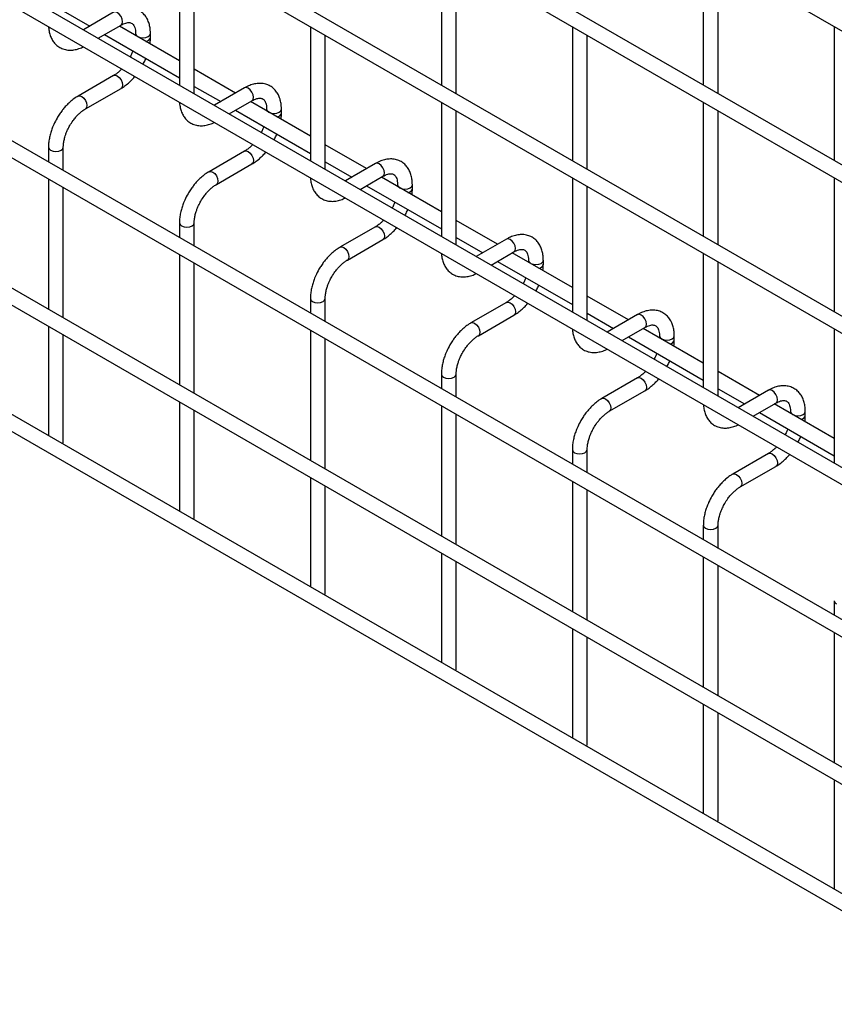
# Model space of a CAD drawing. Header units: inches. Extents: x 0.2 to 10.8, y 0.2 to 8.2.
# Tile 19 of 56: x 8.311 to 8.677, y 5.255 to 5.698. Entities that reach past the tile are written whole.
import ezdxf

# ---------------------------------------------------------------- set-up
doc = ezdxf.new("R2010")
doc.units = ezdxf.units.IN
doc.header["$MEASUREMENT"] = 0

msp = doc.modelspace()

# ---------------------------------------------------------------- linework, layer by layer
for p, q in [((7.78801, 6.20796), (10.55486, 4.61069)), ((10.55819, 4.54842), (7.79134, 6.14569)), ((7.78801, 6.13991), (10.55486, 4.54265)), ((10.55819, 4.48037), (7.79134, 6.07764)), ((7.78801, 6.07187), (10.55486, 4.4746)), ((10.55819, 4.41233), (7.79134, 6.0096)), ((7.78801, 6.00382), (10.55486, 4.40656)), ((10.55819, 4.34379), (7.79134, 5.94106)), ((7.78801, 5.93529), (10.55486, 4.33802)), ((7.78801, 5.86894), (10.55486, 4.27168)), ((10.48625, 4.31898), (7.85895, 5.83569)), ((10.55819, 4.22057), (7.79134, 5.81784)), ((7.78801, 5.81207), (10.55486, 4.2148)), ((8.38267, 5.72858), (8.38267, 5.66823)), ((8.38933, 5.66438), (8.38933, 5.72473)), ((8.50052, 5.72859), (8.50052, 5.66824)), ((8.50718, 5.66439), (8.50718, 5.72474)), ((8.61837, 5.7286), (8.61837, 5.66825)), ((8.62503, 5.66441), (8.62503, 5.72475)), ((8.33041, 5.70171), (8.34232, 5.69483)), ((8.35304, 5.70102), (8.33946, 5.69318)), ((8.34612, 5.68933), (8.35638, 5.69525)), ((8.38267, 5.67924), (8.35566, 5.69483)), ((8.44159, 5.69456), (8.44159, 5.63422)), ((8.55944, 5.69457), (8.55944, 5.63423)), ((8.67729, 5.69458), (8.67729, 5.63424)), ((8.34899, 5.69098), (8.38267, 5.67154)), ((8.36296, 5.69145), (8.36296, 5.69062)), ((8.36962, 5.68971), (8.36962, 5.69145)), ((8.44826, 5.63037), (8.44826, 5.69071)), ((8.56611, 5.63038), (8.56611, 5.69073)), ((8.35304, 5.67254), (8.33705, 5.66331)), ((8.40792, 5.66466), (8.38933, 5.67539)), ((8.38933, 5.66769), (8.40125, 5.66082)), ((8.34038, 5.65754), (8.35638, 5.66677)), ((8.41197, 5.667), (8.39838, 5.65916)), ((8.40505, 5.65531), (8.4153, 5.66123)), ((8.44159, 5.64522), (8.41458, 5.66082)), ((8.50052, 5.66055), (8.50052, 5.6002)), ((8.61837, 5.66056), (8.61837, 5.60021)), ((8.40792, 5.65697), (8.44159, 5.63753)), ((8.42188, 5.65743), (8.42188, 5.6566)), ((8.42855, 5.6557), (8.42855, 5.65743)), ((8.50718, 5.59635), (8.50718, 5.6567)), ((8.62503, 5.59636), (8.62503, 5.65671)), ((8.46684, 5.63065), (8.44826, 5.64138)), ((8.32374, 5.64027), (8.32374, 5.63371)), ((8.33041, 5.62986), (8.33041, 5.64027)), ((8.41197, 5.63853), (8.39597, 5.62929)), ((8.3993, 5.62352), (8.4153, 5.63275)), ((8.44826, 5.63368), (8.46017, 5.6268)), ((8.47089, 5.63299), (8.45731, 5.62514)), ((8.32374, 5.62602), (8.32374, 5.56737)), ((8.46397, 5.62129), (8.47423, 5.62721)), ((8.46684, 5.62295), (8.50052, 5.60351)), ((8.50052, 5.61121), (8.47351, 5.6268)), ((8.48081, 5.62341), (8.48081, 5.62259)), ((8.48747, 5.62168), (8.48747, 5.62341)), ((8.55944, 5.62653), (8.55944, 5.56618)), ((8.67729, 5.62654), (8.67729, 5.56619)), ((8.33041, 5.56352), (8.33041, 5.62217)), ((8.56611, 5.56233), (8.56611, 5.62268)), ((8.38267, 5.60625), (8.38267, 5.5997)), ((8.38933, 5.59585), (8.38933, 5.60625)), ((8.52577, 5.59663), (8.50718, 5.60736)), ((8.47089, 5.60451), (8.4549, 5.59528)), ((8.45823, 5.5895), (8.47423, 5.59874)), ((8.50718, 5.59966), (8.5191, 5.59278)), ((8.52982, 5.59897), (8.51623, 5.59113)), ((8.38267, 5.592), (8.38267, 5.53335)), ((8.5229, 5.58728), (8.53315, 5.5932)), ((8.55944, 5.57719), (8.53243, 5.59278)), ((8.61837, 5.59251), (8.61837, 5.53216)), ((8.38933, 5.5295), (8.38933, 5.58815)), ((8.52577, 5.58893), (8.55944, 5.56949)), ((8.53973, 5.5894), (8.53973, 5.58857)), ((8.5464, 5.58766), (8.5464, 5.5894)), ((8.62503, 5.52832), (8.62503, 5.58866)), ((8.44159, 5.57223), (8.44159, 5.56568)), ((8.44826, 5.56183), (8.44826, 5.57223)), ((8.52982, 5.57049), (8.51382, 5.56126)), ((8.58469, 5.56261), (8.56611, 5.57334)), ((8.56611, 5.56564), (8.57803, 5.55876)), ((8.51715, 5.55548), (8.53315, 5.56472)), ((8.58875, 5.56495), (8.57516, 5.55711)), ((8.32374, 5.55967), (8.32374, 5.51049)), ((8.44159, 5.55798), (8.44159, 5.49934)), ((8.58182, 5.55326), (8.59208, 5.55918)), ((8.61837, 5.54317), (8.59136, 5.55876)), ((8.67729, 5.55849), (8.67729, 5.49815)), ((8.33041, 5.50744), (8.33041, 5.55582)), ((8.44826, 5.49549), (8.44826, 5.55413)), ((8.58469, 5.55492), (8.61837, 5.53548)), ((8.59866, 5.55538), (8.59866, 5.55455)), ((8.60532, 5.55365), (8.60532, 5.55538)), ((8.64362, 5.5286), (8.62503, 5.53932)), ((8.50052, 5.53821), (8.50052, 5.53166)), ((8.50718, 5.52781), (8.50718, 5.53821)), ((8.58875, 5.53648), (8.57275, 5.52724)), ((8.57608, 5.52147), (8.59208, 5.5307)), ((8.62503, 5.53163), (8.63695, 5.52475)), ((8.64767, 5.53094), (8.63408, 5.52309)), ((8.38267, 5.52565), (8.38267, 5.47648)), ((8.38933, 5.47342), (8.38933, 5.52181)), ((8.50052, 5.52396), (8.50052, 5.46532)), ((8.64075, 5.51924), (8.651, 5.52516)), ((8.64362, 5.5209), (8.67729, 5.50146)), ((8.67729, 5.50916), (8.65029, 5.52475)), ((8.65758, 5.52136), (8.65758, 5.52053)), ((8.66425, 5.51963), (8.66425, 5.52136)), ((8.50718, 5.46147), (8.50718, 5.52012)), ((8.3302, 5.50677), (8.33041, 5.50744)), ((8.55944, 5.5042), (8.55944, 5.49765)), ((8.56611, 5.4938), (8.56611, 5.5042)), ((8.64767, 5.50246), (8.63167, 5.49322)), ((8.63501, 5.48745), (8.651, 5.49669)), ((8.44159, 5.49164), (8.44159, 5.44246)), ((8.55944, 5.48995), (8.55944, 5.4313)), ((8.44826, 5.43941), (8.44826, 5.48779)), ((8.56611, 5.42745), (8.56611, 5.4861)), ((8.38912, 5.47275), (8.38933, 5.47342)), ((8.61837, 5.47018), (8.61837, 5.46363)), ((8.62503, 5.45978), (8.62503, 5.47018)), ((8.50052, 5.45762), (8.50052, 5.40844)), ((8.61837, 5.45593), (8.61837, 5.39728)), ((8.50718, 5.40539), (8.50718, 5.45377)), ((8.62503, 5.39344), (8.62503, 5.45208)), ((8.44805, 5.43873), (8.44826, 5.43941)), ((8.67729, 5.43616), (8.67729, 5.42961)), ((8.55944, 5.4236), (8.55944, 5.37443)), ((8.56611, 5.37137), (8.56611, 5.41976)), ((8.67729, 5.42191), (8.67729, 5.36327)), ((8.50697, 5.40472), (8.50718, 5.40539)), ((8.61837, 5.38959), (8.61837, 5.34041)), ((8.62503, 5.33736), (8.62503, 5.38574)), ((8.5659, 5.3707), (8.56611, 5.37137)), ((8.67729, 5.35557), (8.67729, 5.30639)), ((8.62482, 5.33668), (8.62503, 5.33736))]:
    msp.add_line(p, q)
at = {"flags": 128}
for points in [[(8.35638, 5.69525), (8.35638, 5.69525), (8.35689, 5.69584), (8.35707, 5.69677), (8.35689, 5.69792), (8.35638, 5.6991), (8.35561, 5.70013), (8.35471, 5.70086), (8.35381, 5.70117), (8.35304, 5.70102)], [(8.36296, 5.69144), (8.36321, 5.69071), (8.36393, 5.69009), (8.36501, 5.68967), (8.36629, 5.68952), (8.36756, 5.68967), (8.36865, 5.69009), (8.36937, 5.69071), (8.36962, 5.69144)], [(8.35304, 5.67254), (8.35381, 5.67269), (8.35471, 5.67238), (8.35561, 5.67165), (8.35638, 5.67062), (8.35689, 5.66944), (8.35707, 5.6683), (8.35689, 5.66736), (8.35638, 5.66677), (8.35638, 5.66677)], [(8.4153, 5.66123), (8.4153, 5.66123), (8.41581, 5.66182), (8.41599, 5.66276), (8.41581, 5.6639), (8.4153, 5.66508), (8.41454, 5.66611), (8.41364, 5.66684), (8.41273, 5.66715), (8.41197, 5.667)], [(8.33703, 5.6633), (8.33704, 5.66331), (8.33781, 5.66346), (8.33871, 5.66314), (8.33961, 5.66242), (8.34038, 5.66138), (8.34089, 5.66021), (8.34107, 5.65906)], [(8.34107, 5.65906), (8.34089, 5.65812), (8.34038, 5.65754), (8.34037, 5.65753)], [(8.42188, 5.65742), (8.42213, 5.65669), (8.42286, 5.65607), (8.42394, 5.65565), (8.42521, 5.65551), (8.42649, 5.65565), (8.42757, 5.65607), (8.42829, 5.65669), (8.42855, 5.65742)], [(8.32374, 5.64028), (8.32374, 5.64027), (8.32399, 5.63953), (8.32472, 5.6389)], [(8.32472, 5.6389), (8.3258, 5.63849), (8.32707, 5.63834), (8.32835, 5.63849), (8.32943, 5.6389), (8.33015, 5.63953), (8.33041, 5.64027), (8.33041, 5.64027)], [(8.41197, 5.63853), (8.41273, 5.63868), (8.41364, 5.63836), (8.41454, 5.63763), (8.4153, 5.6366), (8.41581, 5.63543), (8.41599, 5.63428), (8.41581, 5.63334), (8.4153, 5.63275), (8.4153, 5.63275)], [(8.47423, 5.62721), (8.47423, 5.62721), (8.47474, 5.6278), (8.47492, 5.62874), (8.47474, 5.62989), (8.47423, 5.63106), (8.47346, 5.63209), (8.47256, 5.63282), (8.47166, 5.63314), (8.47089, 5.63299)], [(8.39596, 5.62928), (8.39597, 5.62929), (8.39674, 5.62944), (8.39764, 5.62913), (8.39854, 5.6284), (8.3993, 5.62737), (8.39981, 5.62619), (8.39999, 5.62504)], [(8.39999, 5.62504), (8.39981, 5.62411), (8.3993, 5.62352), (8.39929, 5.62351)], [(8.48081, 5.62341), (8.48106, 5.62268), (8.48178, 5.62205), (8.48286, 5.62164), (8.48414, 5.62149), (8.48542, 5.62164), (8.4865, 5.62205), (8.48722, 5.62268), (8.48747, 5.6234)], [(8.38267, 5.60626), (8.38267, 5.60625), (8.38292, 5.60551), (8.38364, 5.60489)], [(8.38364, 5.60489), (8.38472, 5.60447), (8.386, 5.60432), (8.38727, 5.60447), (8.38836, 5.60489), (8.38908, 5.60551), (8.38933, 5.60625), (8.38933, 5.60626)], [(8.47089, 5.60451), (8.47166, 5.60466), (8.47256, 5.60435), (8.47346, 5.60362), (8.47423, 5.60259), (8.47474, 5.60141), (8.47492, 5.60026), (8.47474, 5.59933), (8.47423, 5.59874), (8.47423, 5.59874)], [(8.53315, 5.5932), (8.53315, 5.5932), (8.53366, 5.59379), (8.53384, 5.59472), (8.53366, 5.59587), (8.53315, 5.59705), (8.53239, 5.59808), (8.53149, 5.59881), (8.53058, 5.59912), (8.52982, 5.59897)], [(8.45488, 5.59527), (8.4549, 5.59528), (8.45566, 5.59542), (8.45656, 5.59511), (8.45746, 5.59438), (8.45823, 5.59335), (8.45874, 5.59217), (8.45892, 5.59103)], [(8.45892, 5.59103), (8.45874, 5.59009), (8.45823, 5.5895), (8.45822, 5.5895)], [(8.53973, 5.58939), (8.53999, 5.58866), (8.54071, 5.58804), (8.54179, 5.58762), (8.54307, 5.58747), (8.54434, 5.58762), (8.54542, 5.58804), (8.54615, 5.58866), (8.5464, 5.58939)], [(8.44159, 5.57224), (8.44159, 5.57223), (8.44185, 5.57149), (8.44257, 5.57087)], [(8.44257, 5.57087), (8.44365, 5.57045), (8.44492, 5.57031), (8.4462, 5.57045), (8.44728, 5.57087), (8.448, 5.57149), (8.44826, 5.57223), (8.44826, 5.57224)], [(8.52982, 5.57049), (8.53058, 5.57064), (8.53149, 5.57033), (8.53239, 5.5696), (8.53315, 5.56857), (8.53366, 5.56739), (8.53384, 5.56625), (8.53366, 5.56531), (8.53315, 5.56472), (8.53315, 5.56472)], [(8.51381, 5.56125), (8.51382, 5.56126), (8.51459, 5.56141), (8.51549, 5.56109), (8.51639, 5.56037), (8.51715, 5.55933), (8.51767, 5.55816), (8.51785, 5.55701)], [(8.59208, 5.55918), (8.59208, 5.55918), (8.59259, 5.55977), (8.59277, 5.56071), (8.59259, 5.56185), (8.59208, 5.56303), (8.59131, 5.56406), (8.59041, 5.56479), (8.58951, 5.5651), (8.58875, 5.56495)], [(8.51785, 5.55701), (8.51767, 5.55607), (8.51715, 5.55548), (8.51715, 5.55548)], [(8.59866, 5.55537), (8.59891, 5.55464), (8.59963, 5.55402), (8.60072, 5.5536), (8.60199, 5.55346), (8.60327, 5.5536), (8.60435, 5.55402), (8.60507, 5.55464), (8.60532, 5.55537)], [(8.50052, 5.53823), (8.50052, 5.53821), (8.50077, 5.53748), (8.50149, 5.53685)], [(8.50149, 5.53685), (8.50257, 5.53644), (8.50385, 5.53629), (8.50513, 5.53644), (8.50621, 5.53685), (8.50693, 5.53748), (8.50718, 5.53821), (8.50718, 5.53822)], [(8.58875, 5.53648), (8.58951, 5.53663), (8.59041, 5.53631), (8.59131, 5.53558), (8.59208, 5.53455), (8.59259, 5.53337), (8.59277, 5.53223), (8.59259, 5.53129), (8.59208, 5.5307), (8.59208, 5.5307)], [(8.651, 5.52516), (8.651, 5.52516), (8.65152, 5.52575), (8.65169, 5.52669), (8.65152, 5.52783), (8.651, 5.52901), (8.65024, 5.53004), (8.64934, 5.53077), (8.64844, 5.53109), (8.64767, 5.53094)], [(8.57273, 5.52723), (8.57275, 5.52724), (8.57351, 5.52739), (8.57441, 5.52708), (8.57532, 5.52635), (8.57608, 5.52532), (8.57659, 5.52414), (8.57677, 5.52299)], [(8.57677, 5.52299), (8.57659, 5.52206), (8.57608, 5.52147), (8.57607, 5.52146)], [(8.65758, 5.52136), (8.65784, 5.52063), (8.65856, 5.52), (8.65964, 5.51959), (8.66092, 5.51944), (8.66219, 5.51959), (8.66327, 5.52), (8.664, 5.52063), (8.66425, 5.52135)], [(8.55944, 5.50421), (8.55944, 5.5042), (8.5597, 5.50346), (8.56042, 5.50284)], [(8.56042, 5.50284), (8.5615, 5.50242), (8.56278, 5.50227), (8.56405, 5.50242), (8.56513, 5.50284), (8.56586, 5.50346), (8.56611, 5.5042), (8.56611, 5.50421)], [(8.64767, 5.50246), (8.64844, 5.50261), (8.64934, 5.50229), (8.65024, 5.50157), (8.651, 5.50054), (8.65152, 5.49936), (8.65169, 5.49821), (8.65152, 5.49727), (8.651, 5.49669), (8.651, 5.49669)], [(8.63166, 5.49322), (8.63167, 5.49322), (8.63244, 5.49337), (8.63334, 5.49306), (8.63424, 5.49233), (8.63501, 5.4913), (8.63552, 5.49012), (8.6357, 5.48898)], [(8.6357, 5.48898), (8.63552, 5.48804), (8.63501, 5.48745), (8.635, 5.48745)], [(8.61837, 5.47019), (8.61837, 5.47018), (8.61862, 5.46944), (8.61934, 5.46882)], [(8.61934, 5.46882), (8.62043, 5.4684), (8.6217, 5.46826), (8.62298, 5.4684), (8.62406, 5.46882), (8.62478, 5.46944), (8.62503, 5.47018), (8.62503, 5.47019)], [(8.67729, 5.43617), (8.67729, 5.43616), (8.67755, 5.43543), (8.67827, 5.4348)]]:
    msp.add_lwpolyline(points, dxfattribs=at)
for centre in [(8.36741, 5.6902), (8.42634, 5.65619), (8.48526, 5.62217), (8.54419, 5.58815), (8.60311, 5.55413), (8.66204, 5.52012)]:
    msp.add_arc(centre, 0.00227, 274.629, 347.235)
for points, knots in [([(8.36959, 5.69144), (8.36959, 5.69193), (8.36959, 5.69316), (8.36929, 5.69501), (8.3687, 5.69697), (8.3678, 5.69877), (8.36657, 5.70036), (8.36499, 5.70167), (8.36306, 5.70262), (8.36091, 5.70308), (8.35867, 5.70305), (8.35646, 5.70258), (8.35457, 5.70188), (8.35345, 5.70122), (8.35305, 5.70098)], [0, 0, 0, 0, 0.055567, 0.138504, 0.222425, 0.30696, 0.392199, 0.479244, 0.570497, 0.669499, 0.760713, 0.85404, 0.947565, 1, 1, 1, 1]), ([(8.32379, 5.69452), (8.32379, 5.69441), (8.3238, 5.69357), (8.32407, 5.69208), (8.32465, 5.69011), (8.32555, 5.6883), (8.32678, 5.68671), (8.32835, 5.68539), (8.33027, 5.68443), (8.33242, 5.68395), (8.33466, 5.68396), (8.33687, 5.68444), (8.33847, 5.68498), (8.33929, 5.68545), (8.3394, 5.68551)], [0, 0, 0, 0, 0.013723, 0.10406, 0.195472, 0.287558, 0.380399, 0.475166, 0.574431, 0.682027, 0.781307, 0.88292, 0.98483, 1, 1, 1, 1]), ([(8.35637, 5.69524), (8.35673, 5.69543), (8.35749, 5.69585), (8.35856, 5.69621), (8.35955, 5.6964), (8.36038, 5.69638), (8.36107, 5.69618), (8.36161, 5.69583), (8.36214, 5.69519), (8.36258, 5.69428), (8.36286, 5.69305), (8.36299, 5.69207), (8.36295, 5.69148), (8.36295, 5.69144)], [0, 0, 0, 0, 0.076428, 0.164725, 0.254558, 0.348532, 0.453621, 0.589733, 0.695706, 0.796658, 0.895931, 0.994242, 1, 1, 1, 1]), ([(8.36942, 5.68689), (8.36951, 5.68761), (8.36964, 5.68857), (8.3696, 5.68948), (8.36959, 5.6897)], [0, 0, 0, 0, 0.751133, 1, 1, 1, 1]), ([(8.36173, 5.68363), (8.36169, 5.68351), (8.36148, 5.68291), (8.3611, 5.68202), (8.3607, 5.68128), (8.36055, 5.681)], [0, 0, 0, 0, 0.138837, 0.673422, 1, 1, 1, 1]), ([(8.36631, 5.67767), (8.36664, 5.67827), (8.3671, 5.67912), (8.36746, 5.68), (8.36757, 5.68026)], [0, 0, 0, 0, 0.707249, 1, 1, 1, 1]), ([(8.35671, 5.67552), (8.35637, 5.67518), (8.35563, 5.67442), (8.35445, 5.67346), (8.35355, 5.67281), (8.3531, 5.67258), (8.35305, 5.67256)], [0, 0, 0, 0, 0.2789557, 0.6142635, 0.9553255, 1, 1, 1, 1]), ([(8.35637, 5.66681), (8.35667, 5.66698), (8.35766, 5.66751), (8.35921, 5.6687), (8.36095, 5.67028), (8.36206, 5.67144), (8.36257, 5.67207), (8.36261, 5.67212)], [0, 0, 0, 0, 0.135479, 0.439426, 0.721927, 0.979873, 1, 1, 1, 1]), ([(8.42852, 5.65742), (8.42852, 5.65791), (8.42852, 5.65914), (8.42822, 5.66099), (8.42763, 5.66296), (8.42672, 5.66476), (8.42549, 5.66634), (8.42392, 5.66765), (8.42199, 5.6686), (8.41984, 5.66906), (8.41759, 5.66903), (8.41539, 5.66856), (8.41349, 5.66786), (8.41238, 5.6672), (8.41197, 5.66696)], [0, 0, 0, 0, 0.055567, 0.138504, 0.222425, 0.30696, 0.392199, 0.479244, 0.570497, 0.669499, 0.760713, 0.85404, 0.947565, 1, 1, 1, 1]), ([(8.33705, 5.66327), (8.33677, 5.66312), (8.33581, 5.6626), (8.33427, 5.66143), (8.33251, 5.65985), (8.33105, 5.65829), (8.32979, 5.65673), (8.32865, 5.65516), (8.32795, 5.65399), (8.32759, 5.6534)], [0, 0, 0, 0, 0.07606, 0.263025, 0.437356, 0.597789, 0.719605, 0.857445, 1, 1, 1, 1]), ([(8.38272, 5.66051), (8.38272, 5.66039), (8.38273, 5.65955), (8.383, 5.65806), (8.38357, 5.65609), (8.38448, 5.65428), (8.3857, 5.65269), (8.38727, 5.65137), (8.3892, 5.65041), (8.39134, 5.64994), (8.39359, 5.64995), (8.3958, 5.65042), (8.39739, 5.65096), (8.39822, 5.65143), (8.39833, 5.65149)], [0, 0, 0, 0, 0.013723, 0.10406, 0.195472, 0.287558, 0.380399, 0.475166, 0.574431, 0.682027, 0.781307, 0.88292, 0.98483, 1, 1, 1, 1]), ([(8.4153, 5.66122), (8.41565, 5.66141), (8.41642, 5.66183), (8.41749, 5.6622), (8.41848, 5.66238), (8.41931, 5.66236), (8.42, 5.66216), (8.42054, 5.66181), (8.42107, 5.66117), (8.4215, 5.66026), (8.42178, 5.65903), (8.42191, 5.65805), (8.42188, 5.65746), (8.42188, 5.65743)], [0, 0, 0, 0, 0.076428, 0.164725, 0.254558, 0.348532, 0.453621, 0.589733, 0.695706, 0.796658, 0.895931, 0.994242, 1, 1, 1, 1]), ([(8.33337, 5.65007), (8.33383, 5.65082), (8.33448, 5.65187), (8.33557, 5.65329), (8.33653, 5.65441), (8.33772, 5.65559), (8.33895, 5.65661), (8.33986, 5.65726), (8.34032, 5.65749), (8.34038, 5.65752)], [0, 0, 0, 0, 0.233129, 0.327944, 0.483213, 0.641195, 0.806921, 0.975516, 1, 1, 1, 1]), ([(8.42835, 5.65287), (8.42844, 5.65359), (8.42856, 5.65455), (8.42853, 5.65546), (8.42852, 5.65569)], [0, 0, 0, 0, 0.751133, 1, 1, 1, 1]), ([(8.32759, 5.6534), (8.32708, 5.65246), (8.32636, 5.65113), (8.32551, 5.64909), (8.32488, 5.64734), (8.32431, 5.64527), (8.32392, 5.64314), (8.32373, 5.64144), (8.32376, 5.64051), (8.32377, 5.64028)], [0, 0, 0, 0, 0.221131, 0.31129, 0.45988, 0.612568, 0.774969, 0.943008, 1, 1, 1, 1]), ([(8.33042, 5.64027), (8.33043, 5.64076), (8.33045, 5.64177), (8.33075, 5.6435), (8.33119, 5.64518), (8.33174, 5.64673), (8.33242, 5.64832), (8.33302, 5.64942), (8.33337, 5.65007)], [0, 0, 0, 0, 0.169404, 0.352436, 0.534098, 0.667609, 0.805654, 1, 1, 1, 1]), ([(8.42066, 5.64961), (8.42061, 5.64949), (8.4204, 5.64889), (8.42002, 5.648), (8.41963, 5.64726), (8.41948, 5.64698)], [0, 0, 0, 0, 0.138837, 0.673422, 1, 1, 1, 1]), ([(8.42524, 5.64365), (8.42557, 5.64425), (8.42603, 5.6451), (8.42639, 5.64598), (8.4265, 5.64624)], [0, 0, 0, 0, 0.7072491, 1, 1, 1, 1]), ([(8.41563, 5.6415), (8.4153, 5.64116), (8.41456, 5.6404), (8.41337, 5.63944), (8.41247, 5.6388), (8.41202, 5.63857), (8.41197, 5.63854)], [0, 0, 0, 0, 0.278956, 0.614263, 0.955326, 1, 1, 1, 1]), ([(8.4153, 5.6328), (8.4156, 5.63296), (8.41658, 5.63349), (8.41814, 5.63468), (8.41987, 5.63626), (8.42099, 5.63742), (8.42149, 5.63805), (8.42153, 5.6381)], [0, 0, 0, 0, 0.135479, 0.439426, 0.721927, 0.979873, 1, 1, 1, 1]), ([(8.48745, 5.6234), (8.48745, 5.6239), (8.48744, 5.62512), (8.48714, 5.62698), (8.48655, 5.62894), (8.48565, 5.63074), (8.48442, 5.63232), (8.48284, 5.63363), (8.48091, 5.63458), (8.47876, 5.63504), (8.47652, 5.63502), (8.47431, 5.63454), (8.47242, 5.63385), (8.4713, 5.63318), (8.4709, 5.63295)], [0, 0, 0, 0, 0.055567, 0.138504, 0.222425, 0.30696, 0.392199, 0.479244, 0.570497, 0.669499, 0.760713, 0.85404, 0.947565, 1, 1, 1, 1]), ([(8.39598, 5.62925), (8.3957, 5.6291), (8.39474, 5.62859), (8.3932, 5.62741), (8.39143, 5.62584), (8.38998, 5.62427), (8.38872, 5.62272), (8.38758, 5.62114), (8.38688, 5.61998), (8.38652, 5.61938)], [0, 0, 0, 0, 0.07606, 0.263025, 0.437356, 0.597789, 0.719605, 0.857445, 1, 1, 1, 1]), ([(8.47422, 5.6272), (8.47458, 5.6274), (8.47534, 5.62782), (8.47641, 5.62818), (8.4774, 5.62836), (8.47823, 5.62834), (8.47893, 5.62815), (8.47947, 5.6278), (8.47999, 5.62715), (8.48043, 5.62625), (8.48071, 5.62501), (8.48084, 5.62404), (8.4808, 5.62344), (8.4808, 5.62341)], [0, 0, 0, 0, 0.076428, 0.164725, 0.254558, 0.348532, 0.453621, 0.589733, 0.695706, 0.796658, 0.895931, 0.994242, 1, 1, 1, 1]), ([(8.39229, 5.61605), (8.39276, 5.6168), (8.39341, 5.61786), (8.3945, 5.61928), (8.39546, 5.6204), (8.39664, 5.62157), (8.39787, 5.62259), (8.39878, 5.62324), (8.39924, 5.62348), (8.3993, 5.62351)], [0, 0, 0, 0, 0.233129, 0.327944, 0.483213, 0.641195, 0.806921, 0.975516, 1, 1, 1, 1]), ([(8.44164, 5.62649), (8.44164, 5.62638), (8.44165, 5.62553), (8.44193, 5.62405), (8.4425, 5.62207), (8.4434, 5.62027), (8.44463, 5.61867), (8.4462, 5.61736), (8.44812, 5.61639), (8.45027, 5.61592), (8.45251, 5.61593), (8.45472, 5.6164), (8.45632, 5.61695), (8.45715, 5.61742), (8.45725, 5.61748)], [0, 0, 0, 0, 0.013723, 0.10406, 0.195472, 0.287558, 0.380399, 0.475166, 0.574431, 0.682027, 0.781307, 0.88292, 0.98483, 1, 1, 1, 1]), ([(8.38652, 5.61938), (8.38601, 5.61844), (8.38529, 5.61711), (8.38443, 5.61507), (8.38381, 5.61333), (8.38323, 5.61125), (8.38285, 5.60912), (8.38266, 5.60743), (8.38269, 5.60649), (8.38269, 5.60626)], [0, 0, 0, 0, 0.221131, 0.31129, 0.45988, 0.612568, 0.774969, 0.943008, 1, 1, 1, 1]), ([(8.48727, 5.61885), (8.48736, 5.61957), (8.48749, 5.62053), (8.48745, 5.62144), (8.48745, 5.62167)], [0, 0, 0, 0, 0.751133, 1, 1, 1, 1]), ([(8.38934, 5.60625), (8.38935, 5.60674), (8.38938, 5.60776), (8.38968, 5.60949), (8.39012, 5.61116), (8.39067, 5.61271), (8.39134, 5.6143), (8.39194, 5.61541), (8.39229, 5.61605)], [0, 0, 0, 0, 0.169404, 0.352436, 0.534098, 0.667609, 0.805654, 1, 1, 1, 1]), ([(8.47958, 5.61559), (8.47954, 5.61547), (8.47933, 5.61488), (8.47895, 5.61399), (8.47855, 5.61325), (8.4784, 5.61297)], [0, 0, 0, 0, 0.138837, 0.673422, 1, 1, 1, 1]), ([(8.48417, 5.60964), (8.48449, 5.61024), (8.48495, 5.61109), (8.48532, 5.61197), (8.48542, 5.61222)], [0, 0, 0, 0, 0.707249, 1, 1, 1, 1]), ([(8.47456, 5.60749), (8.47422, 5.60714), (8.47348, 5.60638), (8.4723, 5.60543), (8.4714, 5.60478), (8.47095, 5.60455), (8.4709, 5.60452)], [0, 0, 0, 0, 0.278956, 0.614263, 0.955326, 1, 1, 1, 1]), ([(8.47422, 5.59878), (8.47452, 5.59894), (8.47551, 5.59948), (8.47706, 5.60067), (8.4788, 5.60225), (8.47991, 5.6034), (8.48042, 5.60404), (8.48046, 5.60408)], [0, 0, 0, 0, 0.135479, 0.439426, 0.721927, 0.979873, 1, 1, 1, 1]), ([(8.54637, 5.58939), (8.54637, 5.58988), (8.54637, 5.59111), (8.54607, 5.59296), (8.54548, 5.59492), (8.54457, 5.59672), (8.54334, 5.59831), (8.54177, 5.59961), (8.53984, 5.60057), (8.53769, 5.60103), (8.53545, 5.601), (8.53324, 5.60053), (8.53135, 5.59983), (8.53023, 5.59917), (8.52983, 5.59893)], [0, 0, 0, 0, 0.055567, 0.138504, 0.222425, 0.30696, 0.392199, 0.479244, 0.570497, 0.669499, 0.760713, 0.85404, 0.947565, 1, 1, 1, 1]), ([(8.4549, 5.59523), (8.45462, 5.59509), (8.45366, 5.59457), (8.45212, 5.59339), (8.45036, 5.59182), (8.4489, 5.59025), (8.44764, 5.5887), (8.44651, 5.58713), (8.4458, 5.58596), (8.44545, 5.58537)], [0, 0, 0, 0, 0.07606, 0.263025, 0.437356, 0.597789, 0.719605, 0.857445, 1, 1, 1, 1]), ([(8.50057, 5.59247), (8.50057, 5.59236), (8.50058, 5.59152), (8.50085, 5.59003), (8.50142, 5.58805), (8.50233, 5.58625), (8.50355, 5.58466), (8.50512, 5.58334), (8.50705, 5.58238), (8.50919, 5.5819), (8.51144, 5.58191), (8.51365, 5.58239), (8.51524, 5.58293), (8.51607, 5.5834), (8.51618, 5.58346)], [0, 0, 0, 0, 0.013723, 0.10406, 0.195472, 0.287558, 0.380399, 0.475166, 0.574431, 0.682027, 0.781307, 0.88292, 0.98483, 1, 1, 1, 1]), ([(8.53315, 5.59318), (8.5335, 5.59338), (8.53427, 5.5938), (8.53534, 5.59416), (8.53633, 5.59435), (8.53716, 5.59432), (8.53785, 5.59413), (8.53839, 5.59378), (8.53892, 5.59314), (8.53935, 5.59223), (8.53963, 5.591), (8.53976, 5.59002), (8.53973, 5.58943), (8.53973, 5.58939)], [0, 0, 0, 0, 0.0764275, 0.1647247, 0.2545582, 0.3485318, 0.4536211, 0.5897326, 0.6957057, 0.7966579, 0.8959306, 0.9942419, 1, 1, 1, 1]), ([(8.45122, 5.58203), (8.45168, 5.58278), (8.45233, 5.58384), (8.45342, 5.58526), (8.45438, 5.58638), (8.45557, 5.58756), (8.4568, 5.58857), (8.45771, 5.58922), (8.45817, 5.58946), (8.45823, 5.58949)], [0, 0, 0, 0, 0.233129, 0.327944, 0.483213, 0.641195, 0.806921, 0.975516, 1, 1, 1, 1]), ([(8.5462, 5.58484), (8.54629, 5.58556), (8.54641, 5.58652), (8.54638, 5.58743), (8.54637, 5.58765)], [0, 0, 0, 0, 0.751133, 1, 1, 1, 1]), ([(8.44545, 5.58537), (8.44493, 5.58442), (8.44421, 5.58309), (8.44336, 5.58106), (8.44273, 5.57931), (8.44216, 5.57724), (8.44177, 5.5751), (8.44158, 5.57341), (8.44161, 5.57248), (8.44162, 5.57224)], [0, 0, 0, 0, 0.221131, 0.31129, 0.45988, 0.612568, 0.774969, 0.943008, 1, 1, 1, 1]), ([(8.44827, 5.57224), (8.44828, 5.57273), (8.44831, 5.57374), (8.4486, 5.57547), (8.44904, 5.57714), (8.44959, 5.57869), (8.45027, 5.58029), (8.45087, 5.58139), (8.45122, 5.58203)], [0, 0, 0, 0, 0.169404, 0.352436, 0.534098, 0.667609, 0.805654, 1, 1, 1, 1]), ([(8.53851, 5.58158), (8.53846, 5.58146), (8.53826, 5.58086), (8.53787, 5.57997), (8.53748, 5.57923), (8.53733, 5.57895)], [0, 0, 0, 0, 0.138837, 0.673422, 1, 1, 1, 1]), ([(8.54309, 5.57562), (8.54342, 5.57622), (8.54388, 5.57707), (8.54424, 5.57795), (8.54435, 5.57821)], [0, 0, 0, 0, 0.7072491, 1, 1, 1, 1]), ([(8.53348, 5.57347), (8.53315, 5.57312), (8.53241, 5.57237), (8.53122, 5.57141), (8.53032, 5.57076), (8.52987, 5.57053), (8.52982, 5.57051)], [0, 0, 0, 0, 0.278956, 0.614263, 0.955326, 1, 1, 1, 1]), ([(8.53315, 5.56476), (8.53345, 5.56493), (8.53443, 5.56546), (8.53599, 5.56665), (8.53773, 5.56823), (8.53884, 5.56939), (8.53935, 5.57002), (8.53938, 5.57006)], [0, 0, 0, 0, 0.135479, 0.439426, 0.721927, 0.979873, 1, 1, 1, 1]), ([(8.6053, 5.55537), (8.6053, 5.55586), (8.6053, 5.55709), (8.60499, 5.55894), (8.60441, 5.56091), (8.6035, 5.56271), (8.60227, 5.56429), (8.60069, 5.5656), (8.59876, 5.56655), (8.59661, 5.56701), (8.59437, 5.56698), (8.59216, 5.56651), (8.59027, 5.56581), (8.58915, 5.56515), (8.58875, 5.56491)], [0, 0, 0, 0, 0.055567, 0.138504, 0.222425, 0.30696, 0.392199, 0.479244, 0.570497, 0.669499, 0.760713, 0.85404, 0.947565, 1, 1, 1, 1]), ([(8.51383, 5.56122), (8.51355, 5.56107), (8.51259, 5.56055), (8.51105, 5.55938), (8.50928, 5.5578), (8.50783, 5.55624), (8.50657, 5.55468), (8.50543, 5.55311), (8.50473, 5.55194), (8.50437, 5.55135)], [0, 0, 0, 0, 0.07606, 0.263025, 0.437356, 0.597789, 0.719605, 0.857445, 1, 1, 1, 1]), ([(8.55949, 5.55845), (8.55949, 5.55834), (8.5595, 5.5575), (8.55978, 5.55601), (8.56035, 5.55404), (8.56125, 5.55223), (8.56248, 5.55064), (8.56405, 5.54932), (8.56597, 5.54836), (8.56812, 5.54789), (8.57036, 5.5479), (8.57257, 5.54837), (8.57417, 5.54891), (8.575, 5.54938), (8.5751, 5.54944)], [0, 0, 0, 0, 0.013723, 0.10406, 0.195472, 0.287558, 0.380399, 0.475166, 0.574431, 0.682027, 0.781307, 0.88292, 0.98483, 1, 1, 1, 1]), ([(8.59207, 5.55917), (8.59243, 5.55936), (8.5932, 5.55978), (8.59427, 5.56015), (8.59525, 5.56033), (8.59608, 5.56031), (8.59678, 5.56011), (8.59732, 5.55976), (8.59784, 5.55912), (8.59828, 5.55821), (8.59856, 5.55698), (8.59869, 5.556), (8.59865, 5.55541), (8.59865, 5.55538)], [0, 0, 0, 0, 0.0764275, 0.1647247, 0.2545582, 0.3485318, 0.4536211, 0.5897326, 0.6957057, 0.7966579, 0.8959306, 0.9942419, 1, 1, 1, 1]), ([(8.51015, 5.54802), (8.51061, 5.54877), (8.51126, 5.54982), (8.51235, 5.55124), (8.51331, 5.55236), (8.51449, 5.55354), (8.51573, 5.55455), (8.51664, 5.55521), (8.51709, 5.55544), (8.51715, 5.55547)], [0, 0, 0, 0, 0.233129, 0.327944, 0.483213, 0.641195, 0.806921, 0.975516, 1, 1, 1, 1]), ([(8.60512, 5.55082), (8.60521, 5.55154), (8.60534, 5.5525), (8.60531, 5.55341), (8.6053, 5.55363)], [0, 0, 0, 0, 0.751133, 1, 1, 1, 1]), ([(8.50437, 5.55135), (8.50386, 5.5504), (8.50314, 5.54907), (8.50229, 5.54704), (8.50166, 5.54529), (8.50109, 5.54322), (8.5007, 5.54108), (8.50051, 5.53939), (8.50054, 5.53846), (8.50054, 5.53822)], [0, 0, 0, 0, 0.221131, 0.31129, 0.45988, 0.612568, 0.774969, 0.943008, 1, 1, 1, 1]), ([(8.50719, 5.53822), (8.50721, 5.53871), (8.50723, 5.53972), (8.50753, 5.54145), (8.50797, 5.54313), (8.50852, 5.54468), (8.50919, 5.54627), (8.50979, 5.54737), (8.51015, 5.54802)], [0, 0, 0, 0, 0.169404, 0.352436, 0.534098, 0.667609, 0.805654, 1, 1, 1, 1]), ([(8.59743, 5.54756), (8.59739, 5.54744), (8.59718, 5.54684), (8.5968, 5.54595), (8.5964, 5.54521), (8.59625, 5.54493)], [0, 0, 0, 0, 0.138837, 0.673422, 1, 1, 1, 1]), ([(8.60202, 5.5416), (8.60234, 5.5422), (8.6028, 5.54305), (8.60317, 5.54393), (8.60327, 5.54419)], [0, 0, 0, 0, 0.707249, 1, 1, 1, 1]), ([(8.59241, 5.53945), (8.59207, 5.53911), (8.59133, 5.53835), (8.59015, 5.53739), (8.58925, 5.53675), (8.5888, 5.53652), (8.58875, 5.53649)], [0, 0, 0, 0, 0.278956, 0.614263, 0.955326, 1, 1, 1, 1]), ([(8.59207, 5.53074), (8.59238, 5.53091), (8.59336, 5.53144), (8.59491, 5.53263), (8.59665, 5.53421), (8.59776, 5.53537), (8.59827, 5.536), (8.59831, 5.53605)], [0, 0, 0, 0, 0.1354788, 0.4394257, 0.7219268, 0.9798731, 1, 1, 1, 1]), ([(8.66422, 5.52135), (8.66422, 5.52185), (8.66422, 5.52307), (8.66392, 5.52492), (8.66333, 5.52689), (8.66242, 5.52869), (8.66119, 5.53027), (8.65962, 5.53158), (8.65769, 5.53253), (8.65554, 5.53299), (8.6533, 5.53297), (8.65109, 5.53249), (8.6492, 5.53179), (8.64808, 5.53113), (8.64768, 5.53089)], [0, 0, 0, 0, 0.055567, 0.138504, 0.222425, 0.30696, 0.392199, 0.479244, 0.570497, 0.669499, 0.760713, 0.85404, 0.947565, 1, 1, 1, 1]), ([(8.57275, 5.5272), (8.57247, 5.52705), (8.57151, 5.52653), (8.56998, 5.52536), (8.56821, 5.52379), (8.56675, 5.52222), (8.56549, 5.52067), (8.56436, 5.51909), (8.56365, 5.51793), (8.5633, 5.51733)], [0, 0, 0, 0, 0.07606, 0.263025, 0.437356, 0.597789, 0.719605, 0.857445, 1, 1, 1, 1]), ([(8.651, 5.52515), (8.65136, 5.52535), (8.65212, 5.52577), (8.65319, 5.52613), (8.65418, 5.52631), (8.65501, 5.52629), (8.6557, 5.5261), (8.65624, 5.52575), (8.65677, 5.5251), (8.6572, 5.52419), (8.65748, 5.52296), (8.65761, 5.52199), (8.65758, 5.52139), (8.65758, 5.52136)], [0, 0, 0, 0, 0.076428, 0.164725, 0.254558, 0.348532, 0.453621, 0.589733, 0.695706, 0.796658, 0.895931, 0.994242, 1, 1, 1, 1]), ([(8.56907, 5.514), (8.56953, 5.51475), (8.57018, 5.51581), (8.57127, 5.51722), (8.57224, 5.51835), (8.57342, 5.51952), (8.57465, 5.52054), (8.57556, 5.52119), (8.57602, 5.52142), (8.57608, 5.52145)], [0, 0, 0, 0, 0.233129, 0.327944, 0.483213, 0.641195, 0.806921, 0.975516, 1, 1, 1, 1]), ([(8.61842, 5.52444), (8.61842, 5.52433), (8.61843, 5.52348), (8.6187, 5.522), (8.61927, 5.52002), (8.62018, 5.51822), (8.62141, 5.51662), (8.62298, 5.51531), (8.6249, 5.51434), (8.62705, 5.51387), (8.62929, 5.51388), (8.6315, 5.51435), (8.63309, 5.51489), (8.63392, 5.51536), (8.63403, 5.51543)], [0, 0, 0, 0, 0.013723, 0.10406, 0.195472, 0.287558, 0.380399, 0.475166, 0.574431, 0.682027, 0.781307, 0.88292, 0.98483, 1, 1, 1, 1]), ([(8.5633, 5.51733), (8.56279, 5.51639), (8.56207, 5.51506), (8.56121, 5.51302), (8.56058, 5.51128), (8.56001, 5.5092), (8.55962, 5.50707), (8.55943, 5.50538), (8.55946, 5.50444), (8.55947, 5.50421)], [0, 0, 0, 0, 0.221131, 0.31129, 0.45988, 0.612568, 0.774969, 0.943008, 1, 1, 1, 1]), ([(8.66405, 5.5168), (8.66414, 5.51752), (8.66426, 5.51848), (8.66423, 5.51939), (8.66422, 5.51962)], [0, 0, 0, 0, 0.751133, 1, 1, 1, 1]), ([(8.56612, 5.5042), (8.56613, 5.50469), (8.56616, 5.50571), (8.56645, 5.50744), (8.5669, 5.50911), (8.56745, 5.51066), (8.56812, 5.51225), (8.56872, 5.51336), (8.56907, 5.514)], [0, 0, 0, 0, 0.169404, 0.352436, 0.534098, 0.667609, 0.805654, 1, 1, 1, 1]), ([(8.65636, 5.51354), (8.65632, 5.51342), (8.65611, 5.51283), (8.65572, 5.51194), (8.65533, 5.5112), (8.65518, 5.51091)], [0, 0, 0, 0, 0.138837, 0.673422, 1, 1, 1, 1]), ([(8.66094, 5.50759), (8.66127, 5.50819), (8.66173, 5.50904), (8.66209, 5.50992), (8.6622, 5.51017)], [0, 0, 0, 0, 0.707249, 1, 1, 1, 1]), ([(8.65133, 5.50544), (8.651, 5.50509), (8.65026, 5.50433), (8.64908, 5.50338), (8.64818, 5.50273), (8.64773, 5.5025), (8.64767, 5.50247)], [0, 0, 0, 0, 0.278956, 0.614263, 0.955326, 1, 1, 1, 1]), ([(8.651, 5.49673), (8.6513, 5.49689), (8.65228, 5.49743), (8.65384, 5.49862), (8.65558, 5.5002), (8.65669, 5.50135), (8.6572, 5.50198), (8.65723, 5.50203)], [0, 0, 0, 0, 0.135479, 0.439426, 0.721927, 0.979873, 1, 1, 1, 1]), ([(8.63168, 5.49318), (8.6314, 5.49303), (8.63044, 5.49252), (8.6289, 5.49134), (8.62714, 5.48977), (8.62568, 5.4882), (8.62442, 5.48665), (8.62328, 5.48507), (8.62258, 5.48391), (8.62222, 5.48332)], [0, 0, 0, 0, 0.07606, 0.263025, 0.437356, 0.597789, 0.719605, 0.857445, 1, 1, 1, 1]), ([(8.628, 5.47998), (8.62846, 5.48073), (8.62911, 5.48179), (8.6302, 5.48321), (8.63116, 5.48433), (8.63234, 5.48551), (8.63358, 5.48652), (8.63449, 5.48717), (8.63495, 5.48741), (8.635, 5.48744)], [0, 0, 0, 0, 0.233129, 0.327944, 0.483213, 0.641195, 0.806921, 0.975516, 1, 1, 1, 1]), ([(8.62222, 5.48332), (8.62171, 5.48237), (8.62099, 5.48104), (8.62014, 5.47901), (8.61951, 5.47726), (8.61894, 5.47518), (8.61855, 5.47305), (8.61836, 5.47136), (8.61839, 5.47043), (8.6184, 5.47019)], [0, 0, 0, 0, 0.221131, 0.31129, 0.45988, 0.612568, 0.774969, 0.943008, 1, 1, 1, 1]), ([(8.62504, 5.47019), (8.62506, 5.47067), (8.62508, 5.47169), (8.62538, 5.47342), (8.62582, 5.47509), (8.62637, 5.47664), (8.62704, 5.47824), (8.62765, 5.47934), (8.628, 5.47998)], [0, 0, 0, 0, 0.169404, 0.352436, 0.534098, 0.667609, 0.805654, 1, 1, 1, 1])]:
    msp.add_open_spline(points, degree=3, knots=knots)

doc.saveas('drawing.dxf')
